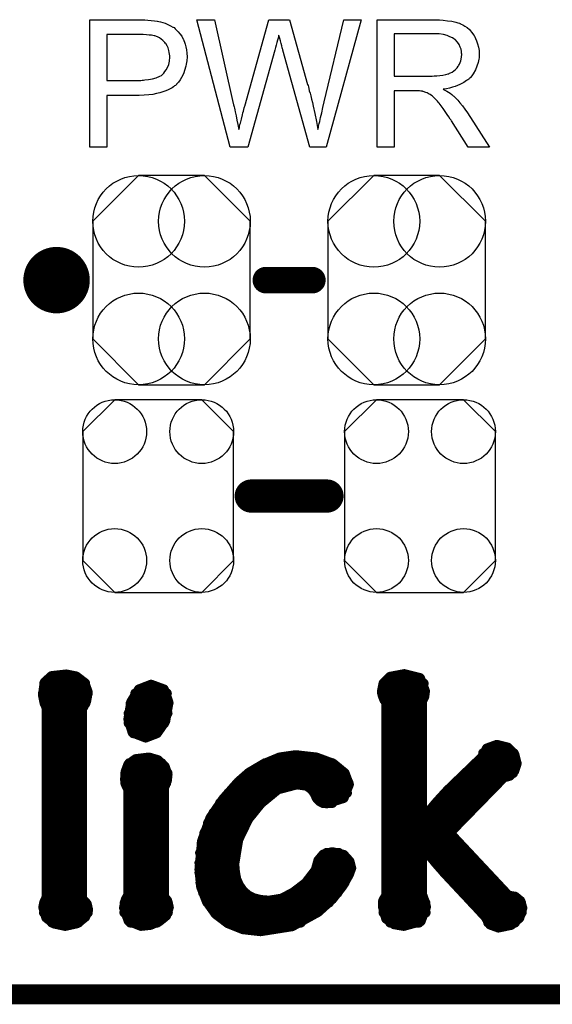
# Model space of a CAD drawing. Extents: x -0.07 to 0.95, y -0.15 to 2.1.
# Tile 4 of 25: x 0.57 to 0.74, y -0.15 to 0.14. Entities that reach past the tile are written whole.
import ezdxf

# ---------------------------------------------------------------- set-up
doc = ezdxf.new("R2010")
doc.units = 0
doc.layers.get('0').update_dxf_attribs({"linetype": 'CONTINUOUS'})
for name, color, linetype in [('gko', 6, 'CONTINUOUS'), ('gto', 2, 'CONTINUOUS'), ('gts', 1, 'CONTINUOUS')]:
    doc.layers.add(name, color=color, linetype=linetype)

# ---------------------------------------------------------------- blocks, each defined once
blk = doc.blocks.new('D11')
at = {"const_width": 0.005}
blk.add_lwpolyline([(-0.0025, 0, 1), (0.0025, 0, 1)], format="xyb", close=True, dxfattribs=at)
blk = doc.blocks.new('D15')
at = {"const_width": 0.0015}
blk.add_lwpolyline([(-0.00075, 0, 1), (0.00075, 0, 1)], format="xyb", close=True, dxfattribs=at)
blk = doc.blocks.new('D16')
at = {"const_width": 0.004}
blk.add_lwpolyline([(-0.002, 0, 1), (0.002, 0, 1)], format="xyb", close=True, dxfattribs=at)
blk = doc.blocks.new('D224')
blk.add_lwpolyline([(0.0227, -0.0194), (0.0227, 0.0194), (0.0131, 0.029), (-0.0131, 0.029), (-0.0227, 0.0194), (-0.0227, -0.0194), (-0.0131, -0.029), (0.0131, -0.029)], close=True)
for centre in [(-0.0131, 0.0194), (0.0131, 0.0194), (-0.0131, -0.0194), (0.0131, -0.0194)]:
    blk.add_circle(centre, 0.0096)
blk = doc.blocks.new('D226')
blk.add_lwpolyline([(-0.0237, 0.0177), (-0.0237, -0.0177), (-0.0099, -0.0315), (0.0099, -0.0315), (0.0237, -0.0177), (0.0237, 0.0177), (0.0099, 0.0315), (-0.0099, 0.0315)], close=True)
for centre in [(-0.0099, 0.0177), (0.0099, 0.0177), (-0.0099, -0.0177), (0.0099, -0.0177)]:
    blk.add_circle(centre, 0.0138)
blk = doc.blocks.new('D216')
at = {"const_width": 0.0984}
blk.add_lwpolyline([(-0.0315, 0), (0.0315, 0)], dxfattribs=at)

msp = doc.modelspace()

# ---------------------------------------------------------------- linework, layer by layer
at = {"layer": 'gko', "color": 6, "const_width": 0.006}
msp.add_lwpolyline([(-0.05, -0.15), (0.85, -0.15)], dxfattribs=at)
at = {"layer": 'gto', "color": 2}
for points in [[(0.6126, 0.1434), (0.6135, 0.1433), (0.6145, 0.1432), (0.6155, 0.1431), (0.6163, 0.143), (0.6164, 0.143), (0.6168, 0.1429), (0.6173, 0.1428), (0.618, 0.1426), (0.6187, 0.1424), (0.6195, 0.142), (0.6203, 0.1416), (0.621, 0.1412), (0.6211, 0.1411), (0.6214, 0.141), (0.6217, 0.1406), (0.6221, 0.1402), (0.6226, 0.1397), (0.6231, 0.1391), (0.6237, 0.1384), (0.6241, 0.1375), (0.6242, 0.1374), (0.6243, 0.1371), (0.6245, 0.1366), (0.6247, 0.136), (0.6249, 0.1352), (0.6251, 0.1343), (0.6252, 0.1333), (0.6253, 0.1322), (0.6253, 0.1322), (0.6253, 0.132), (0.6253, 0.1318), (0.6252, 0.1314), (0.6252, 0.131), (0.6251, 0.1305), (0.625, 0.13), (0.6249, 0.1294), (0.6245, 0.1281), (0.6243, 0.1274), (0.624, 0.1267), (0.6236, 0.126), (0.6232, 0.1253), (0.6227, 0.1246), (0.6221, 0.124), (0.6221, 0.1239), (0.622, 0.1238), (0.6218, 0.1236), (0.6215, 0.1235), (0.6212, 0.1232), (0.6208, 0.1229), (0.6202, 0.1226), (0.6196, 0.1223), (0.6189, 0.122), (0.618, 0.1217), (0.6171, 0.1214), (0.6161, 0.1212), (0.615, 0.1209), (0.6138, 0.1208), (0.6124, 0.1207), (0.6109, 0.1206), (0.6011, 0.1206), (0.6011, 0.105), (0.596, 0.105), (0.596, 0.1434), (0.6118, 0.1434), (0.6126, 0.1434)], [(0.6672, 0.105), (0.6622, 0.105), (0.6541, 0.1342), (0.6541, 0.1343), (0.6541, 0.1344), (0.654, 0.1346), (0.6539, 0.1349), (0.6538, 0.1355), (0.6536, 0.1362), (0.6534, 0.137), (0.6532, 0.1377), (0.653, 0.1383), (0.6529, 0.1386), (0.6529, 0.1387), (0.6529, 0.1387), (0.6528, 0.1386), (0.6528, 0.1383), (0.6527, 0.1378), (0.6525, 0.1372), (0.6523, 0.1365), (0.6521, 0.1357), (0.6519, 0.135), (0.6517, 0.1342), (0.6436, 0.105), (0.6383, 0.105), (0.6282, 0.1434), (0.6335, 0.1434), (0.6392, 0.1182), (0.6392, 0.1182), (0.6393, 0.118), (0.6393, 0.1178), (0.6394, 0.1175), (0.6395, 0.1172), (0.6396, 0.1168), (0.6397, 0.1163), (0.6398, 0.1157), (0.6401, 0.1145), (0.6403, 0.1132), (0.6406, 0.1118), (0.6409, 0.1103), (0.6409, 0.1104), (0.641, 0.1106), (0.6411, 0.1109), (0.6411, 0.1113), (0.6412, 0.1118), (0.6414, 0.1123), (0.6417, 0.1135), (0.642, 0.1148), (0.6421, 0.1154), (0.6423, 0.1159), (0.6424, 0.1164), (0.6425, 0.1169), (0.6426, 0.1172), (0.6427, 0.1174), (0.6499, 0.1434), (0.6561, 0.1434), (0.6615, 0.1239), (0.6615, 0.1239), (0.6617, 0.1236), (0.6618, 0.1232), (0.6619, 0.1227), (0.662, 0.122), (0.6623, 0.1213), (0.6625, 0.1205), (0.6627, 0.1195), (0.663, 0.1185), (0.6632, 0.1174), (0.6637, 0.1152), (0.6642, 0.1128), (0.6646, 0.1103), (0.6646, 0.1104), (0.6647, 0.1105), (0.6647, 0.1107), (0.6648, 0.111), (0.6648, 0.1113), (0.6649, 0.1117), (0.665, 0.1122), (0.6652, 0.1128), (0.6654, 0.114), (0.6658, 0.1154), (0.6661, 0.117), (0.6665, 0.1187), (0.6725, 0.1434), (0.6777, 0.1434), (0.6672, 0.105)], [(0.7008, 0.1434), (0.7013, 0.1434), (0.7024, 0.1433), (0.7037, 0.1431), (0.705, 0.143), (0.7062, 0.1427), (0.7068, 0.1425), (0.7073, 0.1424), (0.7074, 0.1424), (0.7074, 0.1423), (0.7078, 0.1421), (0.7083, 0.1419), (0.7089, 0.1415), (0.7096, 0.141), (0.7103, 0.1404), (0.7109, 0.1396), (0.7116, 0.1387), (0.7116, 0.1386), (0.7117, 0.1386), (0.7119, 0.1382), (0.7121, 0.1377), (0.7124, 0.137), (0.7127, 0.1361), (0.713, 0.1351), (0.7132, 0.1341), (0.7132, 0.1329), (0.7132, 0.1329), (0.7132, 0.1328), (0.7132, 0.1325), (0.7132, 0.1322), (0.7132, 0.1319), (0.7131, 0.1315), (0.7129, 0.1305), (0.7125, 0.1294), (0.7121, 0.1283), (0.7114, 0.1271), (0.711, 0.1265), (0.7106, 0.126), (0.7105, 0.1259), (0.7104, 0.1259), (0.7103, 0.1257), (0.7101, 0.1255), (0.7098, 0.1253), (0.7094, 0.1251), (0.709, 0.1248), (0.7086, 0.1245), (0.708, 0.1242), (0.7074, 0.1239), (0.7067, 0.1236), (0.706, 0.1233), (0.7052, 0.1231), (0.7043, 0.1228), (0.7034, 0.1226), (0.7024, 0.1225), (0.7025, 0.1224), (0.7027, 0.1223), (0.7031, 0.1221), (0.7035, 0.1219), (0.7045, 0.1213), (0.705, 0.1209), (0.7054, 0.1205), (0.7056, 0.1204), (0.7058, 0.1202), (0.7063, 0.1197), (0.7068, 0.1192), (0.7074, 0.1184), (0.7082, 0.1175), (0.7089, 0.1165), (0.7097, 0.1154), (0.7163, 0.105), (0.7099, 0.105), (0.7049, 0.113), (0.7049, 0.113), (0.7048, 0.1132), (0.7047, 0.1133), (0.7045, 0.1135), (0.7041, 0.1142), (0.7036, 0.1149), (0.703, 0.1158), (0.7024, 0.1167), (0.7018, 0.1175), (0.7012, 0.1183), (0.7012, 0.1183), (0.701, 0.1185), (0.7007, 0.1189), (0.7003, 0.1193), (0.6995, 0.1201), (0.6991, 0.1205), (0.6986, 0.1208), (0.6986, 0.1209), (0.6985, 0.1209), (0.6982, 0.121), (0.6979, 0.1212), (0.6976, 0.1214), (0.6972, 0.1215), (0.6963, 0.1218), (0.6962, 0.1218), (0.6961, 0.1219), (0.6959, 0.1219), (0.6956, 0.1219), (0.6952, 0.122), (0.6948, 0.122), (0.6942, 0.122), (0.6876, 0.122), (0.6876, 0.105), (0.6825, 0.105), (0.6825, 0.1434), (0.7003, 0.1434), (0.7008, 0.1434)], [(0.6121, 0.1389), (0.6011, 0.1389), (0.6011, 0.1251), (0.6114, 0.1251), (0.6118, 0.1252), (0.6122, 0.1252), (0.6126, 0.1253), (0.6137, 0.1254), (0.6149, 0.1256), (0.616, 0.1259), (0.6171, 0.1264), (0.6176, 0.1266), (0.618, 0.127), (0.6181, 0.1271), (0.6183, 0.1273), (0.6186, 0.1278), (0.619, 0.1283), (0.6194, 0.129), (0.6198, 0.1299), (0.62, 0.1309), (0.6201, 0.1321), (0.6201, 0.1321), (0.6201, 0.1322), (0.6201, 0.1325), (0.62, 0.133), (0.6199, 0.1335), (0.6198, 0.1341), (0.6196, 0.1349), (0.6193, 0.1355), (0.6189, 0.1362), (0.6188, 0.1362), (0.6186, 0.1365), (0.6184, 0.1367), (0.618, 0.1371), (0.6175, 0.1375), (0.617, 0.1379), (0.6164, 0.1382), (0.6156, 0.1385), (0.6156, 0.1385), (0.6154, 0.1385), (0.615, 0.1386), (0.6146, 0.1387), (0.6139, 0.1387), (0.6131, 0.1388), (0.6121, 0.1389)], [(0.6997, 0.1391), (0.6876, 0.1391), (0.6876, 0.1264), (0.6991, 0.1264), (0.6997, 0.1265), (0.7005, 0.1265), (0.7014, 0.1266), (0.7023, 0.1267), (0.7032, 0.1269), (0.7039, 0.1271), (0.7041, 0.1271), (0.7043, 0.1273), (0.7046, 0.1274), (0.7051, 0.1276), (0.7056, 0.128), (0.7061, 0.1284), (0.7066, 0.1289), (0.7069, 0.1294), (0.707, 0.1295), (0.7071, 0.1297), (0.7073, 0.13), (0.7075, 0.1305), (0.7077, 0.131), (0.7078, 0.1315), (0.7079, 0.1322), (0.708, 0.1329), (0.708, 0.1329), (0.708, 0.133), (0.7079, 0.1333), (0.7079, 0.1338), (0.7078, 0.1345), (0.7075, 0.1351), (0.7072, 0.1359), (0.7067, 0.1366), (0.706, 0.1374), (0.7059, 0.1374), (0.7056, 0.1376), (0.7052, 0.1379), (0.7044, 0.1382), (0.7036, 0.1386), (0.7025, 0.1389), (0.7012, 0.1391), (0.6997, 0.1391)]]:
    msp.add_lwpolyline(points, dxfattribs=at)
at = {"layer": 'gto', "color": 2, "const_width": 0.01}
for points in [[(0.591, 0.065, 1), (0.581, 0.065)], [(0.581, 0.065, 1), (0.591, 0.065)]]:
    msp.add_lwpolyline(points, format="xyb", dxfattribs=at)
at = {"layer": 'gto', "color": 2}
for points, const_width in [([(0.581, 0.065), (0.581, 0.065)], 0.01), ([(0.591, 0.065), (0.591, 0.065)], 0.01), ([(0.591, 0.065), (0.591, 0.065)], 0.01), ([(0.649, 0.065), (0.663, 0.065)], 0.008), ([(0.6446, 0), (0.6674, 0)], 0.01), ([(0.5824, -0.0561), (0.5845, -0.0542)], 0.003), ([(0.5845, -0.0542), (0.5889, -0.0537)], 0.003), ([(0.5889, -0.0537), (0.5919, -0.0543)], 0.003), ([(0.5919, -0.0543), (0.5944, -0.0562)], 0.003), ([(0.6844, -0.0564), (0.6864, -0.0544)], 0.003), ([(0.6864, -0.0544), (0.6907, -0.0536)], 0.003), ([(0.6907, -0.0536), (0.6954, -0.0548)], 0.003), ([(0.6954, -0.0548), (0.6969, -0.0587)], 0.003), ([(0.5819, -0.0599), (0.5824, -0.0561)], 0.003), ([(0.5823, -0.0564), (0.5946, -0.0564)], 0.003), ([(0.5944, -0.0562), (0.5954, -0.0591)], 0.003), ([(0.6108, -0.0582), (0.6144, -0.0568)], 0.003), ([(0.6144, -0.0568), (0.6145, -0.0568)], 0.003), ([(0.6145, -0.0568), (0.6183, -0.0582)], 0.003), ([(0.6839, -0.059), (0.6844, -0.0564)], 0.003), ([(0.6844, -0.0564), (0.6965, -0.0564)], 0.003), ([(0.5819, -0.0594), (0.5954, -0.0594)], 0.003), ([(0.5819, -0.0599), (0.5823, -0.062)], 0.003), ([(0.5949, -0.0618), (0.5954, -0.0591)], 0.003), ([(0.6085, -0.0619), (0.6108, -0.0582)], 0.003), ([(0.6097, -0.0594), (0.6192, -0.0594)], 0.003), ([(0.6183, -0.0582), (0.6197, -0.0621)], 0.003), ([(0.6839, -0.059), (0.6842, -0.0602)], 0.003), ([(0.684, -0.0594), (0.6968, -0.0594)], 0.003), ([(0.6842, -0.0602), (0.6847, -0.0614)], 0.003), ([(0.696, -0.0617), (0.6967, -0.0603)], 0.003), ([(0.6967, -0.0603), (0.6969, -0.0587)], 0.003), ([(0.5823, -0.062), (0.583, -0.0638)], 0.003), ([(0.5824, -0.0624), (0.5947, -0.0624)], 0.003), ([(0.5937, -0.0641), (0.5949, -0.0618)], 0.003), ([(0.6076, -0.0672), (0.6085, -0.0619)], 0.003), ([(0.6083, -0.0624), (0.6197, -0.0624)], 0.003), ([(0.6187, -0.0678), (0.6197, -0.0621)], 0.003), ([(0.6847, -0.0614), (0.6853, -0.0622)], 0.003), ([(0.6853, -0.1201), (0.6853, -0.0622)], 0.003), ([(0.6853, -0.0624), (0.696, -0.0624)], 0.003), ([(0.696, -0.0971), (0.696, -0.0617)], 0.003), ([(0.583, -0.1208), (0.583, -0.0638)], 0.003), ([(0.583, -0.0654), (0.5937, -0.0654)], 0.003), ([(0.5937, -0.1212), (0.5937, -0.0641)], 0.003), ([(0.6077, -0.0654), (0.6194, -0.0654)], 0.003), ([(0.6853, -0.0654), (0.696, -0.0654)], 0.003), ([(0.583, -0.0684), (0.5937, -0.0684)], 0.003), ([(0.6076, -0.0672), (0.6089, -0.0712)], 0.003), ([(0.6077, -0.0684), (0.6184, -0.0684)], 0.003), ([(0.6162, -0.0714), (0.6187, -0.0678)], 0.003), ([(0.6853, -0.0684), (0.696, -0.0684)], 0.003), ([(0.583, -0.0714), (0.5937, -0.0714)], 0.003), ([(0.6089, -0.0712), (0.6128, -0.0727)], 0.003), ([(0.6091, -0.0714), (0.6162, -0.0714)], 0.003), ([(0.6128, -0.0727), (0.6162, -0.0714)], 0.003), ([(0.6853, -0.0714), (0.696, -0.0714)], 0.003), ([(0.583, -0.0744), (0.5937, -0.0744)], 0.003), ([(0.6853, -0.0744), (0.696, -0.0744)], 0.003), ([(0.7155, -0.076), (0.7185, -0.0749)], 0.003), ([(0.7185, -0.0749), (0.7218, -0.0757)], 0.003), ([(0.583, -0.0774), (0.5937, -0.0774)], 0.003), ([(0.6531, -0.0787), (0.6579, -0.078)], 0.003), ([(0.6579, -0.078), (0.658, -0.078)], 0.003), ([(0.658, -0.078), (0.6642, -0.0787)], 0.003), ([(0.6853, -0.0774), (0.696, -0.0774)], 0.003), ([(0.7037, -0.0886), (0.7142, -0.0785)], 0.003), ([(0.7142, -0.0785), (0.7155, -0.076)], 0.003), ([(0.7144, -0.0774), (0.7236, -0.0774)], 0.003), ([(0.7218, -0.0757), (0.7238, -0.0778)], 0.003), ([(0.7238, -0.0778), (0.7245, -0.0805)], 0.003), ([(0.583, -0.0804), (0.5937, -0.0804)], 0.003), ([(0.6068, -0.0829), (0.6076, -0.0808)], 0.003), ([(0.6076, -0.0808), (0.6098, -0.0792)], 0.003), ([(0.6079, -0.0804), (0.6176, -0.0804)], 0.003), ([(0.6098, -0.0792), (0.6138, -0.0787)], 0.003), ([(0.6138, -0.0787), (0.6165, -0.0795)], 0.003), ([(0.6165, -0.0795), (0.6186, -0.0815)], 0.003), ([(0.6186, -0.0815), (0.6194, -0.0839)], 0.003), ([(0.6439, -0.0833), (0.6483, -0.0807)], 0.003), ([(0.6483, -0.0807), (0.6531, -0.0787)], 0.003), ([(0.6488, -0.0804), (0.669, -0.0804)], 0.003), ([(0.6642, -0.0787), (0.6693, -0.0806)], 0.003), ([(0.6693, -0.0806), (0.6727, -0.0834)], 0.003), ([(0.6853, -0.0804), (0.696, -0.0804)], 0.003), ([(0.7122, -0.0804), (0.7245, -0.0804)], 0.003), ([(0.7238, -0.0827), (0.7245, -0.0805)], 0.003), ([(0.583, -0.0834), (0.5937, -0.0834)], 0.003), ([(0.6066, -0.0853), (0.6068, -0.0829)], 0.003), ([(0.6067, -0.0834), (0.6194, -0.0834)], 0.003), ([(0.6192, -0.0857), (0.6194, -0.084)], 0.003), ([(0.6194, -0.084), (0.6194, -0.0839)], 0.003), ([(0.6407, -0.0861), (0.6439, -0.0833)], 0.003), ([(0.6438, -0.0834), (0.6727, -0.0834)], 0.003), ([(0.6727, -0.0834), (0.674, -0.0868)], 0.003), ([(0.6853, -0.0834), (0.696, -0.0834)], 0.003), ([(0.7091, -0.0834), (0.7234, -0.0834)], 0.003), ([(0.7206, -0.0847), (0.7224, -0.0842)], 0.003), ([(0.7224, -0.0842), (0.7238, -0.0827)], 0.003), ([(0.583, -0.0864), (0.5937, -0.0864)], 0.003), ([(0.6066, -0.0853), (0.6069, -0.0869)], 0.003), ([(0.6067, -0.0864), (0.619, -0.0864)], 0.003), ([(0.6069, -0.0869), (0.6076, -0.0883)], 0.003), ([(0.6183, -0.0878), (0.6187, -0.087)], 0.003), ([(0.6187, -0.087), (0.6192, -0.0857)], 0.003), ([(0.6361, -0.0913), (0.6407, -0.0861)], 0.003), ([(0.6405, -0.0864), (0.6739, -0.0864)], 0.003), ([(0.6526, -0.0883), (0.6583, -0.0868)], 0.003), ([(0.6583, -0.0868), (0.6613, -0.0872)], 0.003), ([(0.6613, -0.0872), (0.6628, -0.0883)], 0.003), ([(0.6724, -0.0909), (0.674, -0.0868)], 0.003), ([(0.6853, -0.0864), (0.696, -0.0864)], 0.003), ([(0.7043, -0.1014), (0.7206, -0.0847)], 0.003), ([(0.706, -0.0864), (0.7189, -0.0864)], 0.003), ([(0.583, -0.0894), (0.5937, -0.0894)], 0.003), ([(0.6076, -0.1201), (0.6076, -0.0883)], 0.003), ([(0.6076, -0.0894), (0.6183, -0.0894)], 0.003), ([(0.6183, -0.1206), (0.6183, -0.0878)], 0.003), ([(0.6377, -0.0894), (0.6509, -0.0894)], 0.003), ([(0.6475, -0.0925), (0.6526, -0.0883)], 0.003), ([(0.6628, -0.0883), (0.6637, -0.0895)], 0.003), ([(0.6636, -0.0894), (0.6734, -0.0894)], 0.003), ([(0.6637, -0.0895), (0.6643, -0.0909)], 0.003), ([(0.6853, -0.0894), (0.696, -0.0894)], 0.003), ([(0.7004, -0.0922), (0.7037, -0.0886)], 0.003), ([(0.703, -0.0894), (0.716, -0.0894)], 0.003), ([(0.583, -0.0924), (0.5937, -0.0924)], 0.003), ([(0.6076, -0.0924), (0.6183, -0.0924)], 0.003), ([(0.6323, -0.0969), (0.6361, -0.0913)], 0.003), ([(0.6352, -0.0924), (0.6476, -0.0924)], 0.003), ([(0.6437, -0.0972), (0.6475, -0.0925)], 0.003), ([(0.6643, -0.0909), (0.6654, -0.092)], 0.003), ([(0.6654, -0.092), (0.6673, -0.0925)], 0.003), ([(0.6662, -0.0924), (0.669, -0.0924)], 0.003), ([(0.6673, -0.0925), (0.6724, -0.0909)], 0.003), ([(0.6853, -0.0924), (0.696, -0.0924)], 0.003), ([(0.6962, -0.0972), (0.7004, -0.0922)], 0.003), ([(0.7003, -0.0924), (0.7131, -0.0924)], 0.003), ([(0.583, -0.0954), (0.5937, -0.0954)], 0.003), ([(0.6076, -0.0954), (0.6183, -0.0954)], 0.003), ([(0.6332, -0.0954), (0.645, -0.0954)], 0.003), ([(0.6853, -0.0954), (0.696, -0.0954)], 0.003), ([(0.6977, -0.0954), (0.7102, -0.0954)], 0.003), ([(0.583, -0.0984), (0.5937, -0.0984)], 0.003), ([(0.6076, -0.0984), (0.6183, -0.0984)], 0.003), ([(0.6298, -0.1038), (0.6323, -0.0969)], 0.003), ([(0.6316, -0.0984), (0.643, -0.0984)], 0.003), ([(0.6407, -0.1034), (0.6437, -0.0972)], 0.003), ([(0.6853, -0.0984), (0.7072, -0.0984)], 0.003), ([(0.696, -0.0971), (0.6962, -0.0972)], 0.003), ([(0.583, -0.1014), (0.5937, -0.1014)], 0.003), ([(0.6076, -0.1014), (0.6183, -0.1014)], 0.003), ([(0.6305, -0.1014), (0.6415, -0.1014)], 0.003), ([(0.6853, -0.1014), (0.7043, -0.1014)], 0.003), ([(0.7043, -0.1014), (0.722, -0.1203)], 0.003), ([(0.583, -0.1044), (0.5937, -0.1044)], 0.003), ([(0.6076, -0.1044), (0.6183, -0.1044)], 0.003), ([(0.629, -0.1124), (0.6298, -0.1038)], 0.003), ([(0.6297, -0.1044), (0.6404, -0.1044)], 0.003), ([(0.6395, -0.1107), (0.6407, -0.1034)], 0.003), ([(0.6853, -0.1044), (0.7071, -0.1044)], 0.003), ([(0.583, -0.1074), (0.5937, -0.1074)], 0.003), ([(0.6076, -0.1074), (0.6183, -0.1074)], 0.003), ([(0.6292, -0.1074), (0.6397, -0.1074)], 0.003), ([(0.6648, -0.1097), (0.6663, -0.1079)], 0.003), ([(0.6663, -0.1079), (0.669, -0.1072)], 0.003), ([(0.6673, -0.1074), (0.6709, -0.1074)], 0.003), ([(0.669, -0.1072), (0.6724, -0.108)], 0.003), ([(0.6724, -0.108), (0.6742, -0.11)], 0.003), ([(0.6853, -0.1074), (0.696, -0.1074)], 0.003), ([(0.696, -0.1057), (0.6962, -0.1056)], 0.003), ([(0.696, -0.1199), (0.696, -0.1057)], 0.003), ([(0.6962, -0.1056), (0.7002, -0.1105)], 0.003), ([(0.6976, -0.1074), (0.7099, -0.1074)], 0.003), ([(0.583, -0.1104), (0.5937, -0.1104)], 0.003), ([(0.6076, -0.1104), (0.6183, -0.1104)], 0.003), ([(0.629, -0.1104), (0.6395, -0.1104)], 0.003), ([(0.6395, -0.1107), (0.6397, -0.1132)], 0.003), ([(0.664, -0.1126), (0.6648, -0.1097)], 0.003), ([(0.6646, -0.1104), (0.6743, -0.1104)], 0.003), ([(0.6742, -0.11), (0.6747, -0.112)], 0.003), ([(0.6853, -0.1104), (0.696, -0.1104)], 0.003), ([(0.7001, -0.1104), (0.7127, -0.1104)], 0.003), ([(0.7002, -0.1105), (0.7032, -0.1139)], 0.003), ([(0.583, -0.1134), (0.5937, -0.1134)], 0.003), ([(0.6076, -0.1134), (0.6183, -0.1134)], 0.003), ([(0.629, -0.1124), (0.6295, -0.1176)], 0.003), ([(0.629, -0.1134), (0.6397, -0.1134)], 0.003), ([(0.6397, -0.1132), (0.6401, -0.1154)], 0.003), ([(0.661, -0.1165), (0.664, -0.1126)], 0.003), ([(0.6635, -0.1134), (0.6742, -0.1134)], 0.003), ([(0.6721, -0.1173), (0.674, -0.1139)], 0.003), ([(0.674, -0.1139), (0.6747, -0.112)], 0.003), ([(0.6853, -0.1134), (0.696, -0.1134)], 0.003), ([(0.7027, -0.1134), (0.7155, -0.1134)], 0.003), ([(0.7032, -0.1139), (0.715, -0.1265)], 0.003), ([(0.583, -0.1164), (0.5937, -0.1164)], 0.003), ([(0.6076, -0.1164), (0.6183, -0.1164)], 0.003), ([(0.6293, -0.1164), (0.6405, -0.1164)], 0.003), ([(0.6401, -0.1154), (0.641, -0.1173)], 0.003), ([(0.6572, -0.1194), (0.661, -0.1165)], 0.003), ([(0.6611, -0.1164), (0.6727, -0.1164)], 0.003), ([(0.6853, -0.1164), (0.696, -0.1164)], 0.003), ([(0.7055, -0.1164), (0.7183, -0.1164)], 0.003), ([(0.583, -0.1194), (0.5937, -0.1194)], 0.003), ([(0.6076, -0.1194), (0.6183, -0.1194)], 0.003), ([(0.6295, -0.1176), (0.6312, -0.122)], 0.003), ([(0.6301, -0.1194), (0.6426, -0.1194)], 0.003), ([(0.641, -0.1173), (0.6421, -0.1189)], 0.003), ([(0.6421, -0.1189), (0.6436, -0.1202)], 0.003), ([(0.6537, -0.1212), (0.6572, -0.1194)], 0.003), ([(0.6573, -0.1194), (0.6706, -0.1194)], 0.003), ([(0.669, -0.1213), (0.6721, -0.1173)], 0.003), ([(0.6853, -0.1194), (0.696, -0.1194)], 0.003), ([(0.696, -0.1199), (0.6967, -0.1218)], 0.003), ([(0.7083, -0.1194), (0.7211, -0.1194)], 0.003), ([(0.582, -0.1238), (0.5823, -0.1223)], 0.003), ([(0.5823, -0.1223), (0.583, -0.1208)], 0.003), ([(0.5823, -0.1224), (0.5948, -0.1224)], 0.003), ([(0.5937, -0.1212), (0.5951, -0.1228)], 0.003), ([(0.5951, -0.1228), (0.5955, -0.1246)], 0.003), ([(0.6063, -0.124), (0.6068, -0.1215)], 0.003), ([(0.6065, -0.1224), (0.6195, -0.1224)], 0.003), ([(0.6068, -0.1215), (0.6076, -0.1201)], 0.003), ([(0.6183, -0.1206), (0.6193, -0.1218)], 0.003), ([(0.6193, -0.1218), (0.6198, -0.1238)], 0.003), ([(0.6312, -0.122), (0.6339, -0.1258)], 0.003), ([(0.6314, -0.1224), (0.668, -0.1224)], 0.003), ([(0.6436, -0.1202), (0.6454, -0.1211)], 0.003), ([(0.6454, -0.1211), (0.6475, -0.1216)], 0.003), ([(0.6475, -0.1216), (0.6499, -0.1218)], 0.003), ([(0.6499, -0.1218), (0.6537, -0.1212)], 0.003), ([(0.6647, -0.1252), (0.669, -0.1213)], 0.003), ([(0.6842, -0.1235), (0.6843, -0.1218)], 0.003), ([(0.6842, -0.1224), (0.697, -0.1224)], 0.003), ([(0.6843, -0.1218), (0.6853, -0.1201)], 0.003), ([(0.6967, -0.1218), (0.6972, -0.1237)], 0.003), ([(0.7111, -0.1224), (0.7258, -0.1224)], 0.003), ([(0.722, -0.1203), (0.724, -0.1206)], 0.003), ([(0.724, -0.1206), (0.7256, -0.1219)], 0.003), ([(0.7256, -0.1219), (0.7262, -0.124)], 0.003), ([(0.582, -0.1238), (0.5829, -0.1269)], 0.003), ([(0.5822, -0.1254), (0.5954, -0.1254)], 0.003), ([(0.5946, -0.1267), (0.5955, -0.1246)], 0.003), ([(0.6063, -0.124), (0.6077, -0.1279)], 0.003), ([(0.6064, -0.1254), (0.6195, -0.1254)], 0.003), ([(0.619, -0.1263), (0.6198, -0.1238)], 0.003), ([(0.6336, -0.1254), (0.6644, -0.1254)], 0.003), ([(0.6339, -0.1258), (0.6376, -0.1286)], 0.003), ([(0.6569, -0.1295), (0.6647, -0.1252)], 0.003), ([(0.6842, -0.1235), (0.6852, -0.1272)], 0.003), ([(0.6844, -0.1254), (0.6971, -0.1254)], 0.003), ([(0.6956, -0.128), (0.6972, -0.1237)], 0.003), ([(0.7139, -0.1254), (0.726, -0.1254)], 0.003), ([(0.7253, -0.127), (0.7262, -0.124)], 0.003), ([(0.5829, -0.1269), (0.5853, -0.1287)], 0.003), ([(0.5846, -0.1284), (0.5926, -0.1284)], 0.003), ([(0.5853, -0.1287), (0.5886, -0.1294)], 0.003), ([(0.5886, -0.1294), (0.5922, -0.1286)], 0.003), ([(0.5922, -0.1286), (0.5946, -0.1267)], 0.003), ([(0.6077, -0.1279), (0.6114, -0.1294)], 0.003), ([(0.6082, -0.1284), (0.6163, -0.1284)], 0.003), ([(0.6142, -0.1291), (0.6169, -0.128)], 0.003), ([(0.6169, -0.128), (0.619, -0.1263)], 0.003), ([(0.6373, -0.1284), (0.6595, -0.1284)], 0.003), ([(0.6376, -0.1286), (0.6421, -0.1304)], 0.003), ([(0.6852, -0.1272), (0.6876, -0.1289)], 0.003), ([(0.6864, -0.1284), (0.6951, -0.1284)], 0.003), ([(0.6876, -0.1289), (0.6905, -0.1294)], 0.003), ([(0.6905, -0.1294), (0.6956, -0.128)], 0.003), ([(0.715, -0.1265), (0.7165, -0.129)], 0.003), ([(0.7159, -0.1284), (0.724, -0.1284)], 0.003), ([(0.7228, -0.1291), (0.7253, -0.127)], 0.003), ([(0.6114, -0.1294), (0.6142, -0.1291)], 0.003), ([(0.6421, -0.1304), (0.6474, -0.131)], 0.003), ([(0.6474, -0.131), (0.6569, -0.1295)], 0.003), ([(0.7165, -0.129), (0.719, -0.1299)], 0.003), ([(0.719, -0.1299), (0.7228, -0.1291)], 0.003)]:
    msp.add_lwpolyline(points, dxfattribs=dict(at, const_width=const_width))

# ---------------------------------------------------------------- block references
at = {"layer": 'gto'}
for name, p in [('D11', (0.581, 0.065)), ('D11', (0.581, 0.065)), ('D11', (0.591, 0.065)), ('D11', (0.591, 0.065)), ('D11', (0.591, 0.065)), ('D11', (0.591, 0.065)), ('D16', (0.649, 0.065)), ('D16', (0.663, 0.065)), ('D11', (0.6446, 0)), ('D11', (0.6674, 0)), ('D15', (0.5845, -0.0542)), ('D15', (0.5889, -0.0537)), ('D15', (0.5919, -0.0543)), ('D15', (0.6864, -0.0544)), ('D15', (0.6907, -0.0536)), ('D15', (0.6954, -0.0548)), ('D15', (0.5823, -0.0564)), ('D15', (0.5824, -0.0561)), ('D15', (0.5944, -0.0562)), ('D15', (0.5946, -0.0564)), ('D15', (0.6144, -0.0568)), ('D15', (0.6144, -0.0568)), ('D15', (0.6145, -0.0568)), ('D15', (0.6844, -0.0564)), ('D15', (0.6844, -0.0564)), ('D15', (0.6965, -0.0564)), ('D15', (0.5819, -0.0594)), ('D15', (0.5819, -0.0599)), ('D15', (0.5819, -0.0599)), ('D15', (0.5954, -0.0591)), ('D15', (0.5954, -0.0591)), ('D15', (0.5954, -0.0594)), ('D15', (0.6097, -0.0594)), ('D15', (0.6108, -0.0582)), ('D15', (0.6183, -0.0582)), ('D15', (0.6192, -0.0594)), ('D15', (0.6839, -0.059)), ('D15', (0.6839, -0.059)), ('D15', (0.684, -0.0594)), ('D15', (0.6842, -0.0602)), ('D15', (0.6842, -0.0602)), ('D15', (0.6967, -0.0603)), ('D15', (0.6967, -0.0603)), ('D15', (0.6968, -0.0594)), ('D15', (0.6969, -0.0587)), ('D15', (0.6969, -0.0587)), ('D15', (0.5823, -0.062)), ('D15', (0.5823, -0.062)), ('D15', (0.5824, -0.0624)), ('D15', (0.5947, -0.0624)), ('D15', (0.5949, -0.0618)), ('D15', (0.5949, -0.0618)), ('D15', (0.6083, -0.0624)), ('D15', (0.6085, -0.0619)), ('D15', (0.6197, -0.0621)), ('D15', (0.6197, -0.0621)), ('D15', (0.6197, -0.0624)), ('D15', (0.6847, -0.0614)), ('D15', (0.6847, -0.0614)), ('D15', (0.6853, -0.0622)), ('D15', (0.6853, -0.0622)), ('D15', (0.6853, -0.0624)), ('D15', (0.696, -0.0617)), ('D15', (0.696, -0.0617)), ('D15', (0.696, -0.0624)), ('D15', (0.583, -0.0638)), ('D15', (0.583, -0.0638)), ('D15', (0.583, -0.0654)), ('D15', (0.5937, -0.0641)), ('D15', (0.5937, -0.0641)), ('D15', (0.5937, -0.0654)), ('D15', (0.6077, -0.0654)), ('D15', (0.6194, -0.0654)), ('D15', (0.6853, -0.0654)), ('D15', (0.696, -0.0654)), ('D15', (0.583, -0.0684)), ('D15', (0.5937, -0.0684)), ('D15', (0.6076, -0.0672)), ('D15', (0.6076, -0.0672)), ('D15', (0.6077, -0.0684)), ('D15', (0.6184, -0.0684)), ('D15', (0.6187, -0.0678)), ('D15', (0.6187, -0.0678)), ('D15', (0.6853, -0.0684)), ('D15', (0.696, -0.0684)), ('D15', (0.583, -0.0714)), ('D15', (0.5937, -0.0714)), ('D15', (0.6089, -0.0712)), ('D15', (0.6089, -0.0712)), ('D15', (0.6091, -0.0714)), ('D15', (0.6162, -0.0714)), ('D15', (0.6162, -0.0714)), ('D15', (0.6162, -0.0714)), ('D15', (0.6853, -0.0714)), ('D15', (0.696, -0.0714)), ('D15', (0.583, -0.0744)), ('D15', (0.5937, -0.0744)), ('D15', (0.6128, -0.0727)), ('D15', (0.6128, -0.0727)), ('D15', (0.6853, -0.0744)), ('D15', (0.696, -0.0744)), ('D15', (0.7185, -0.0749)), ('D15', (0.583, -0.0774)), ('D15', (0.5937, -0.0774)), ('D15', (0.6579, -0.078)), ('D15', (0.6579, -0.078)), ('D15', (0.658, -0.078)), ('D15', (0.6853, -0.0774)), ('D15', (0.696, -0.0774)), ('D15', (0.7142, -0.0785)), ('D15', (0.7144, -0.0774)), ('D15', (0.7155, -0.076)), ('D15', (0.7218, -0.0757)), ('D15', (0.7236, -0.0774)), ('D15', (0.7238, -0.0778)), ('D15', (0.583, -0.0804)), ('D15', (0.5937, -0.0804)), ('D15', (0.6076, -0.0808)), ('D15', (0.6079, -0.0804)), ('D15', (0.6098, -0.0792)), ('D15', (0.6138, -0.0787)), ('D15', (0.6165, -0.0795)), ('D15', (0.6176, -0.0804)), ('D15', (0.6186, -0.0815)), ('D15', (0.6483, -0.0807)), ('D15', (0.6488, -0.0804)), ('D15', (0.6531, -0.0787)), ('D15', (0.6642, -0.0787)), ('D15', (0.669, -0.0804)), ('D15', (0.6693, -0.0806)), ('D15', (0.6853, -0.0804)), ('D15', (0.696, -0.0804)), ('D15', (0.7122, -0.0804)), ('D15', (0.7245, -0.0804)), ('D15', (0.7245, -0.0805)), ('D15', (0.7245, -0.0805)), ('D15', (0.583, -0.0834)), ('D15', (0.5937, -0.0834)), ('D15', (0.6067, -0.0834)), ('D15', (0.6068, -0.0829)), ('D15', (0.6194, -0.0834)), ('D15', (0.6194, -0.0839)), ('D15', (0.6194, -0.0839)), ('D15', (0.6194, -0.084)), ('D15', (0.6194, -0.084)), ('D15', (0.6438, -0.0834)), ('D15', (0.6439, -0.0833)), ('D15', (0.6727, -0.0834)), ('D15', (0.6727, -0.0834)), ('D15', (0.6853, -0.0834)), ('D15', (0.696, -0.0834)), ('D15', (0.7091, -0.0834)), ('D15', (0.7224, -0.0842)), ('D15', (0.7224, -0.0842)), ('D15', (0.7234, -0.0834)), ('D15', (0.7238, -0.0827)), ('D15', (0.7238, -0.0827)), ('D15', (0.583, -0.0864)), ('D15', (0.5937, -0.0864)), ('D15', (0.6066, -0.0853)), ('D15', (0.6066, -0.0853)), ('D15', (0.6067, -0.0864)), ('D15', (0.6069, -0.0869)), ('D15', (0.6069, -0.0869)), ('D15', (0.6187, -0.087)), ('D15', (0.6187, -0.087)), ('D15', (0.619, -0.0864)), ('D15', (0.6192, -0.0857)), ('D15', (0.6192, -0.0857)), ('D15', (0.6405, -0.0864)), ('D15', (0.6407, -0.0861)), ('D15', (0.6583, -0.0868)), ('D15', (0.6583, -0.0868)), ('D15', (0.6613, -0.0872)), ('D15', (0.6613, -0.0872)), ('D15', (0.6739, -0.0864)), ('D15', (0.674, -0.0868)), ('D15', (0.674, -0.0868)), ('D15', (0.6853, -0.0864)), ('D15', (0.696, -0.0864)), ('D15', (0.706, -0.0864)), ('D15', (0.7189, -0.0864)), ('D15', (0.7206, -0.0847)), ('D15', (0.7206, -0.0847)), ('D15', (0.583, -0.0894)), ('D15', (0.5937, -0.0894)), ('D15', (0.6076, -0.0883)), ('D15', (0.6076, -0.0883)), ('D15', (0.6076, -0.0894)), ('D15', (0.6183, -0.0878)), ('D15', (0.6183, -0.0878)), ('D15', (0.6183, -0.0894)), ('D15', (0.6377, -0.0894)), ('D15', (0.6509, -0.0894)), ('D15', (0.6526, -0.0883)), ('D15', (0.6526, -0.0883)), ('D15', (0.6628, -0.0883)), ('D15', (0.6628, -0.0883)), ('D15', (0.6636, -0.0894)), ('D15', (0.6637, -0.0895)), ('D15', (0.6637, -0.0895)), ('D15', (0.6734, -0.0894)), ('D15', (0.6853, -0.0894)), ('D15', (0.696, -0.0894)), ('D15', (0.703, -0.0894)), ('D15', (0.7037, -0.0886)), ('D15', (0.716, -0.0894)), ('D15', (0.583, -0.0924)), ('D15', (0.5937, -0.0924)), ('D15', (0.6076, -0.0924)), ('D15', (0.6183, -0.0924)), ('D15', (0.6352, -0.0924)), ('D15', (0.6361, -0.0913)), ('D15', (0.6475, -0.0925)), ('D15', (0.6475, -0.0925)), ('D15', (0.6476, -0.0924)), ('D15', (0.6643, -0.0909)), ('D15', (0.6643, -0.0909)), ('D15', (0.6654, -0.092)), ('D15', (0.6654, -0.092)), ('D15', (0.6662, -0.0924)), ('D15', (0.6673, -0.0925)), ('D15', (0.6673, -0.0925)), ('D15', (0.669, -0.0924)), ('D15', (0.6724, -0.0909)), ('D15', (0.6724, -0.0909)), ('D15', (0.6853, -0.0924)), ('D15', (0.696, -0.0924)), ('D15', (0.7003, -0.0924)), ('D15', (0.7004, -0.0922)), ('D15', (0.7131, -0.0924)), ('D15', (0.583, -0.0954)), ('D15', (0.5937, -0.0954)), ('D15', (0.6076, -0.0954)), ('D15', (0.6183, -0.0954)), ('D15', (0.6332, -0.0954)), ('D15', (0.645, -0.0954)), ('D15', (0.6853, -0.0954)), ('D15', (0.696, -0.0954)), ('D15', (0.6977, -0.0954)), ('D15', (0.7102, -0.0954)), ('D15', (0.583, -0.0984)), ('D15', (0.5937, -0.0984)), ('D15', (0.6076, -0.0984)), ('D15', (0.6183, -0.0984)), ('D15', (0.6316, -0.0984)), ('D15', (0.6323, -0.0969)), ('D15', (0.643, -0.0984)), ('D15', (0.6437, -0.0972)), ('D15', (0.6437, -0.0972)), ('D15', (0.6853, -0.0984)), ('D15', (0.696, -0.0971)), ('D15', (0.696, -0.0971)), ('D15', (0.6962, -0.0972)), ('D15', (0.7072, -0.0984)), ('D15', (0.583, -0.1014)), ('D15', (0.5937, -0.1014)), ('D15', (0.6076, -0.1014)), ('D15', (0.6183, -0.1014)), ('D15', (0.6305, -0.1014)), ('D15', (0.6415, -0.1014)), ('D15', (0.6853, -0.1014)), ('D15', (0.7043, -0.1014)), ('D15', (0.7043, -0.1014)), ('D15', (0.7043, -0.1014)), ('D15', (0.583, -0.1044)), ('D15', (0.5937, -0.1044)), ('D15', (0.6076, -0.1044)), ('D15', (0.6183, -0.1044)), ('D15', (0.6297, -0.1044)), ('D15', (0.6298, -0.1038)), ('D15', (0.6404, -0.1044)), ('D15', (0.6407, -0.1034)), ('D15', (0.6407, -0.1034)), ('D15', (0.6853, -0.1044)), ('D15', (0.7071, -0.1044)), ('D15', (0.583, -0.1074)), ('D15', (0.5937, -0.1074)), ('D15', (0.6076, -0.1074)), ('D15', (0.6183, -0.1074)), ('D15', (0.6292, -0.1074)), ('D15', (0.6397, -0.1074)), ('D15', (0.6663, -0.1079)), ('D15', (0.6673, -0.1074)), ('D15', (0.669, -0.1072)), ('D15', (0.6709, -0.1074)), ('D15', (0.6724, -0.108)), ('D15', (0.6853, -0.1074)), ('D15', (0.696, -0.1057)), ('D15', (0.696, -0.1057)), ('D15', (0.696, -0.1074)), ('D15', (0.6962, -0.1056)), ('D15', (0.6962, -0.1056)), ('D15', (0.6976, -0.1074)), ('D15', (0.7099, -0.1074)), ('D15', (0.583, -0.1104)), ('D15', (0.5937, -0.1104)), ('D15', (0.6076, -0.1104)), ('D15', (0.6183, -0.1104)), ('D15', (0.629, -0.1104)), ('D15', (0.6395, -0.1104)), ('D15', (0.6395, -0.1107)), ('D15', (0.6395, -0.1107)), ('D15', (0.6646, -0.1104)), ('D15', (0.6648, -0.1097)), ('D15', (0.6742, -0.11)), ('D15', (0.6743, -0.1104)), ('D15', (0.6853, -0.1104)), ('D15', (0.696, -0.1104)), ('D15', (0.7001, -0.1104)), ('D15', (0.7002, -0.1105)), ('D15', (0.7002, -0.1105)), ('D15', (0.7127, -0.1104)), ('D15', (0.583, -0.1134)), ('D15', (0.5937, -0.1134)), ('D15', (0.6076, -0.1134)), ('D15', (0.6183, -0.1134)), ('D15', (0.629, -0.1124)), ('D15', (0.629, -0.1124)), ('D15', (0.629, -0.1134)), ('D15', (0.6397, -0.1132)), ('D15', (0.6397, -0.1134)), ('D15', (0.6635, -0.1134)), ('D15', (0.664, -0.1126)), ('D15', (0.674, -0.1139)), ('D15', (0.674, -0.1139)), ('D15', (0.6742, -0.1134)), ('D15', (0.6747, -0.112)), ('D15', (0.6747, -0.112)), ('D15', (0.6853, -0.1134)), ('D15', (0.696, -0.1134)), ('D15', (0.7027, -0.1134)), ('D15', (0.7032, -0.1139)), ('D15', (0.7032, -0.1139)), ('D15', (0.7155, -0.1134)), ('D15', (0.583, -0.1164)), ('D15', (0.5937, -0.1164)), ('D15', (0.6076, -0.1164)), ('D15', (0.6183, -0.1164)), ('D15', (0.6293, -0.1164)), ('D15', (0.6401, -0.1154)), ('D15', (0.6405, -0.1164)), ('D15', (0.661, -0.1165)), ('D15', (0.6611, -0.1164)), ('D15', (0.6727, -0.1164)), ('D15', (0.6853, -0.1164)), ('D15', (0.696, -0.1164)), ('D15', (0.7055, -0.1164)), ('D15', (0.7183, -0.1164)), ('D15', (0.583, -0.1194)), ('D15', (0.5937, -0.1194)), ('D15', (0.6076, -0.1194)), ('D15', (0.6183, -0.1194)), ('D15', (0.6295, -0.1176)), ('D15', (0.6295, -0.1176)), ('D15', (0.6301, -0.1194)), ('D15', (0.641, -0.1173)), ('D15', (0.6421, -0.1189)), ('D15', (0.6426, -0.1194)), ('D15', (0.6572, -0.1194)), ('D15', (0.6573, -0.1194)), ('D15', (0.6706, -0.1194)), ('D15', (0.6721, -0.1173)), ('D15', (0.6721, -0.1173)), ('D15', (0.6853, -0.1194)), ('D15', (0.696, -0.1194)), ('D15', (0.696, -0.1199)), ('D15', (0.696, -0.1199)), ('D15', (0.7083, -0.1194)), ('D15', (0.7211, -0.1194)), ('D15', (0.5823, -0.1223)), ('D15', (0.5823, -0.1224)), ('D15', (0.583, -0.1208)), ('D15', (0.583, -0.1208)), ('D15', (0.5937, -0.1212)), ('D15', (0.5937, -0.1212)), ('D15', (0.5948, -0.1224)), ('D15', (0.5951, -0.1228)), ('D15', (0.6065, -0.1224)), ('D15', (0.6068, -0.1215)), ('D15', (0.6076, -0.1201)), ('D15', (0.6183, -0.1206)), ('D15', (0.6183, -0.1206)), ('D15', (0.6193, -0.1218)), ('D15', (0.6195, -0.1224)), ('D15', (0.6312, -0.122)), ('D15', (0.6312, -0.122)), ('D15', (0.6314, -0.1224)), ('D15', (0.6436, -0.1202)), ('D15', (0.6454, -0.1211)), ('D15', (0.6475, -0.1216)), ('D15', (0.6499, -0.1218)), ('D15', (0.6537, -0.1212)), ('D15', (0.668, -0.1224)), ('D15', (0.669, -0.1213)), ('D15', (0.669, -0.1213)), ('D15', (0.6842, -0.1224)), ('D15', (0.6843, -0.1218)), ('D15', (0.6853, -0.1201)), ('D15', (0.6967, -0.1218)), ('D15', (0.697, -0.1224)), ('D15', (0.7111, -0.1224)), ('D15', (0.722, -0.1203)), ('D15', (0.724, -0.1206)), ('D15', (0.7256, -0.1219)), ('D15', (0.7258, -0.1224)), ('D15', (0.582, -0.1238)), ('D15', (0.582, -0.1238)), ('D15', (0.5822, -0.1254)), ('D15', (0.5954, -0.1254)), ('D15', (0.5955, -0.1246)), ('D15', (0.5955, -0.1246)), ('D15', (0.6063, -0.124)), ('D15', (0.6063, -0.124)), ('D15', (0.6064, -0.1254)), ('D15', (0.6195, -0.1254)), ('D15', (0.6198, -0.1238)), ('D15', (0.6198, -0.1238)), ('D15', (0.6336, -0.1254)), ('D15', (0.6339, -0.1258)), ('D15', (0.6339, -0.1258)), ('D15', (0.6644, -0.1254)), ('D15', (0.6647, -0.1252)), ('D15', (0.6647, -0.1252)), ('D15', (0.6842, -0.1235)), ('D15', (0.6842, -0.1235)), ('D15', (0.6844, -0.1254)), ('D15', (0.6971, -0.1254)), ('D15', (0.6972, -0.1237)), ('D15', (0.6972, -0.1237)), ('D15', (0.7139, -0.1254)), ('D15', (0.726, -0.1254)), ('D15', (0.7262, -0.124)), ('D15', (0.7262, -0.124)), ('D15', (0.5829, -0.1269)), ('D15', (0.5829, -0.1269)), ('D15', (0.5846, -0.1284)), ('D15', (0.5853, -0.1287)), ('D15', (0.5853, -0.1287)), ('D15', (0.5922, -0.1286)), ('D15', (0.5922, -0.1286)), ('D15', (0.5926, -0.1284)), ('D15', (0.5946, -0.1267)), ('D15', (0.5946, -0.1267)), ('D15', (0.6077, -0.1279)), ('D15', (0.6077, -0.1279)), ('D15', (0.6082, -0.1284)), ('D15', (0.6163, -0.1284)), ('D15', (0.6169, -0.128)), ('D15', (0.6169, -0.128)), ('D15', (0.619, -0.1263)), ('D15', (0.619, -0.1263)), ('D15', (0.6373, -0.1284)), ('D15', (0.6376, -0.1286)), ('D15', (0.6376, -0.1286)), ('D15', (0.6595, -0.1284)), ('D15', (0.6852, -0.1272)), ('D15', (0.6852, -0.1272)), ('D15', (0.6864, -0.1284)), ('D15', (0.6876, -0.1289)), ('D15', (0.6876, -0.1289)), ('D15', (0.6951, -0.1284)), ('D15', (0.6956, -0.128)), ('D15', (0.6956, -0.128)), ('D15', (0.715, -0.1265)), ('D15', (0.715, -0.1265)), ('D15', (0.7159, -0.1284)), ('D15', (0.724, -0.1284)), ('D15', (0.7253, -0.127)), ('D15', (0.7253, -0.127)), ('D15', (0.5886, -0.1294)), ('D15', (0.5886, -0.1294)), ('D15', (0.6114, -0.1294)), ('D15', (0.6114, -0.1294)), ('D15', (0.6142, -0.1291)), ('D15', (0.6142, -0.1291)), ('D15', (0.6421, -0.1304)), ('D15', (0.6421, -0.1304)), ('D15', (0.6474, -0.131)), ('D15', (0.6474, -0.131)), ('D15', (0.6569, -0.1295)), ('D15', (0.6569, -0.1295)), ('D15', (0.6905, -0.1294)), ('D15', (0.6905, -0.1294)), ('D15', (0.7165, -0.129)), ('D15', (0.7165, -0.129)), ('D15', (0.719, -0.1299)), ('D15', (0.719, -0.1299)), ('D15', (0.7228, -0.1291)), ('D15', (0.7228, -0.1291))]:
    msp.add_blockref(name, p, dxfattribs=at)
at = {"layer": 'gts'}
for name, p in [('D226', (0.6206, 0.065)), ('D226', (0.6914, 0.065)), ('D216', (0.502, 0.029)), ('D224', (0.6166, 0)), ('D224', (0.6954, 0))]:
    msp.add_blockref(name, p, dxfattribs=at)

doc.saveas('drawing.dxf')
